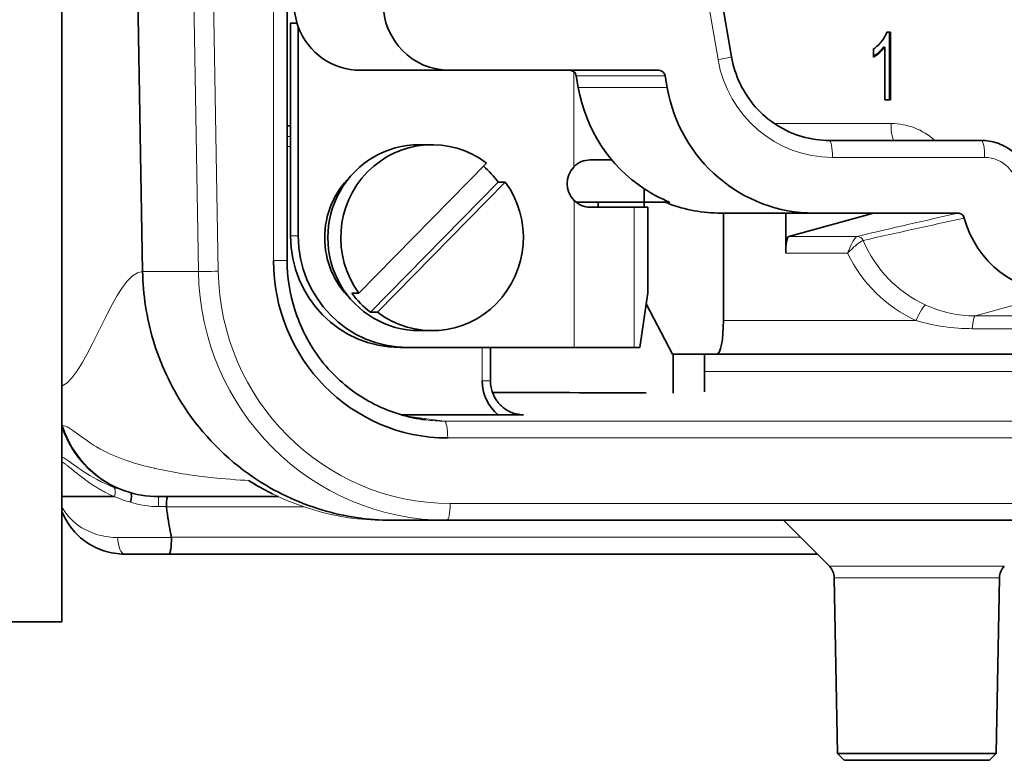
# Model space of a CAD drawing. Header units: millimetres. Extents: x 0 to 7128, y 0 to 5040.
# Tile 142 of 215: x 2571 to 2601, y 392 to 414. Entities that reach past the tile are written whole.
import ezdxf

# ---------------------------------------------------------------- set-up
doc = ezdxf.new("R2010")
doc.units = ezdxf.units.MM
doc.header["$LTSCALE"] = 12
doc.layers.add('Spigoli tangenti visibili(ISO)', color=7, linetype='Continuous', lineweight=15, true_color=0x00803f)
doc.layers.add('Spigoli visibili(ISO)', color=7, linetype='Continuous', lineweight=35)

msp = doc.modelspace()

# ---------------------------------------------------------------- linework, layer by layer
at = {"layer": 'Spigoli tangenti visibili(ISO)'}
for p, q in [((2578.932, 406.381), (2578.932, 434.014)), ((2576.711, 406.056), (2576.468, 420.197)), ((2577.055, 420.197), (2577.297, 406.065)), ((2592.08, 412.326), (2591.356, 416.509)), ((2596.855, 412.53), (2596.817, 412.53)), ((2587.813, 409.149), (2587.813, 411.967)), ((2590.519, 411.844), (2587.886, 411.844)), ((2587.945, 411.503), (2590.578, 411.503)), ((2579.436, 410.35), (2579.337, 410.36)), ((2593.745, 410.434), (2597.196, 410.434)), ((2579.337, 410.052), (2579.436, 410.052)), ((2579.436, 409.752), (2579.337, 409.752)), ((2599.963, 409.434), (2595.463, 409.434)), ((2587.822, 403.809), (2587.822, 408.16)), ((2589.6, 407.959), (2589.6, 403.809)), ((2579.665, 407.109), (2579.436, 407.109)), ((2594.17, 407.096), (2596.19, 407.096)), ((2595.911, 406.597), (2594.08, 406.597)), ((2578.932, 406.381), (2579.337, 406.381)), ((2575.062, 406.056), (2576.711, 406.056)), ((2602.2, 405.434), (2599.687, 404.744)), ((2592.239, 404.609), (2597.933, 404.609)), ((2599.687, 404.744), (2602.673, 404.744)), ((2602.586, 404.366), (2599.599, 404.366)), ((2585.106, 402.82), (2585.106, 403.809)), ((2667.811, 403.099), (2591.676, 403.099)), ((2585.106, 402.82), (2585.348, 402.82)), ((2582.873, 401.774), (2583.991, 401.632)), ((2583.991, 401.632), (2686.745, 401.632)), ((2586.103, 401.847), (2586.325, 401.82)), ((2572.696, 401.497), (2572.676, 401.497)), ((2686.838, 401.133), (2584.085, 401.133)), ((2575.534, 399.102), (2575.764, 399.102)), ((2579.822, 399.097), (2575.764, 399.097)), ((2584.157, 399.197), (2686.765, 399.197)), ((2575.917, 398.188), (2574.328, 398.188)), ((2575.918, 398.197), (2594.514, 398.197)), ((2600.545, 397.34), (2595.371, 397.34)), ((2600.399, 396.995), (2595.517, 396.995))]:
    msp.add_line(p, q, dxfattribs=at)
for centre, major_axis, ratio, start_param, end_param in [((2591.984, 412.326), (0.493, 0.085), 0.033134, 4.901528, 6.283185), ((2595.463, 412.934), (0, -3.5), 0.981627, 4.886922, 6.283185), ((2597.196, 408.434), (0, 2), 0.981627, 5.560451, 6.283185), ((2597.292, 410.434), (0, -0.5), 0.190809, 4.712389, 6.283185), ((2595.368, 409.434), (0, 0.5), 0.190809, 4.712389, 6.283185), ((2599.868, 409.434), (0, 0.5), 0.190809, 4.712389, 6.283185), ((2599.963, 408.434), (0, 1), 0.981627, 4.712389, 6.283185), ((2585.591, 404.127), (20.947, 5.14), 0.019297, 0.860668, 1.035516), ((2596.192, 406.897), (-0.045, 0.195), 0.973132, 4.895804, 6.058163), ((2599.695, 408.434), (0, -3.688), 0.981627, 5.119023, 5.864175), ((2599.605, 408.434), (0, 4.187), 0.981627, 2.025025, 2.722583), ((2577.201, 406.065), (-0.5, -0.009), 0.00333, 0.191958, 1.762754), ((2584.062, 406.187), (0, -7.49), 0.981627, 4.729842, 6.283185), ((2584.157, 406.187), (0, -6.99), 0.981627, 4.729842, 6.283185), ((2598.028, 404.609), (0.207, 0.455), 0.174303, 0.13128, 1.649717), ((2599.692, 404.245), (0, 0.5), 0.190809, 0.05236, 1.32528), ((2576.487, 402.697), (0.001, 4), 0.993339, 1.858263, 1.87586), ((2583.989, 401.133), (0, 0.5), 0.190809, 4.712389, 6.262241), ((2575.539, 402.397), (0, -3), 0.993332, 5.017082, 6.283185), ((2575.531, 399.097), (0, 0.3), 0.01126, 4.729842, 6.283185), ((2584.062, 399.197), (0, -0.5), 0.190809, 0, 1.570796)]:
    msp.add_ellipse(centre, major_axis=major_axis, ratio=ratio, start_param=start_param, end_param=end_param, dxfattribs=at)
for points in [[(2599.361, 407.638), (2598.352, 407.419), (2597.356, 407.198), (2596.37, 406.976)], [(2598.222, 405.065), (2598.688, 404.854), (2599.177, 404.744), (2599.687, 404.744)], [(2599.599, 404.366), (2599.032, 404.366), (2598.476, 404.445), (2597.933, 404.609)], [(2583.434, 401.668), (2583.618, 401.644), (2583.805, 401.632), (2583.991, 401.632)], [(2586.214, 401.827), (2586.251, 401.822), (2586.288, 401.82), (2586.325, 401.82)], [(2582.202, 398.697), (2580.803, 398.697), (2579.396, 399.12), (2578.2, 399.875)], [(2574.214, 399.672), (2574.261, 399.641), (2574.266, 399.524), (2574.229, 399.399)], [(2574.626, 399.536), (2574.484, 399.575), (2574.346, 399.62), (2574.214, 399.672)], [(2574.705, 399.233), (2574.551, 399.277), (2574.391, 399.333), (2574.229, 399.399)], [(2575.534, 399.102), (2575.252, 399.102), (2574.972, 399.146), (2574.705, 399.233)]]:
    msp.add_open_spline(points, degree=3, dxfattribs=at)
for points, knots in [([(2596.19, 407.096), (2596.188, 407.096), (2596.186, 407.095), (2596.184, 407.094), (2596.172, 407.088), (2596.159, 407.076), (2596.143, 407.057), (2596.126, 407.037), (2596.107, 407.009), (2596.086, 406.976), (2596.06, 406.933), (2596.032, 406.879), (2596.005, 406.822), (2596.004, 406.819), (2596.003, 406.816), (2596.001, 406.813), (2595.985, 406.778), (2595.969, 406.741), (2595.953, 406.704), (2595.946, 406.686), (2595.939, 406.669), (2595.932, 406.651), (2595.928, 406.642), (2595.925, 406.633), (2595.922, 406.624), (2595.92, 406.62), (2595.918, 406.615), (2595.916, 406.611), (2595.915, 406.608), (2595.914, 406.604), (2595.913, 406.601), (2595.912, 406.6), (2595.912, 406.598), (2595.911, 406.597)], [0, 0, 0, 0, 0.0373, 0.0373, 0.0373, 0.221593, 0.221593, 0.221593, 0.423889, 0.423889, 0.423889, 0.685453, 0.685453, 0.685453, 0.698803, 0.698803, 0.698803, 0.85489, 0.85489, 0.85489, 0.927175, 0.927175, 0.927175, 0.963163, 0.963163, 0.963163, 0.981338, 0.981338, 0.981338, 0.994149, 0.994149, 0.994149, 1, 1, 1, 1]), ([(2596.37, 406.976), (2596.368, 406.975), (2596.366, 406.975), (2596.363, 406.974), (2596.35, 406.97), (2596.331, 406.961), (2596.309, 406.947), (2596.284, 406.932), (2596.255, 406.911), (2596.222, 406.886), (2596.185, 406.857), (2596.142, 406.821), (2596.1, 406.783), (2596.092, 406.776), (2596.085, 406.77), (2596.078, 406.763), (2596.049, 406.736), (2596.019, 406.708), (2595.99, 406.679), (2595.977, 406.665), (2595.963, 406.652), (2595.95, 406.638), (2595.944, 406.631), (2595.937, 406.625), (2595.931, 406.618), (2595.928, 406.614), (2595.924, 406.611), (2595.921, 406.607), (2595.919, 406.605), (2595.917, 406.603), (2595.914, 406.6), (2595.913, 406.599), (2595.912, 406.598), (2595.911, 406.597)], [0, 0, 0, 0, 0.037391, 0.037391, 0.037391, 0.222028, 0.222028, 0.222028, 0.424464, 0.424464, 0.424464, 0.659842, 0.659842, 0.659842, 0.698506, 0.698506, 0.698506, 0.856027, 0.856027, 0.856027, 0.928104, 0.928104, 0.928104, 0.963726, 0.963726, 0.963726, 0.981647, 0.981647, 0.981647, 0.994135, 0.994135, 0.994135, 1, 1, 1, 1]), ([(2572.676, 402.666), (2573.484, 403.042), (2574.247, 406.056), (2575.061, 406.056), (2575.062, 406.056), (2575.062, 406.056), (2575.062, 406.056)], [0.0207956, 0.0207956, 0.0207956, 0.0207956, 0.3332609, 0.3332609, 0.3332609, 0.3333333, 0.3333333, 0.3333333, 0.3333333]), ([(2578.2, 399.875), (2577.897, 399.891), (2577.477, 399.919), (2576.994, 399.974), (2576.517, 400.028), (2575.98, 400.107), (2575.432, 400.231), (2575.425, 400.232), (2575.418, 400.234), (2575.412, 400.235), (2574.859, 400.361), (2574.295, 400.538), (2573.8, 400.81), (2573.797, 400.811), (2573.794, 400.813), (2573.791, 400.815), (2573.294, 401.09), (2572.899, 401.497), (2572.696, 401.497)], [0, 0, 0, 0, 0.25, 0.25, 0.25, 0.4970074, 0.4970074, 0.4970074, 0.5, 0.5, 0.5, 0.7484994, 0.7484994, 0.7484994, 0.75, 0.75, 0.75, 1, 1, 1, 1]), ([(2574.214, 399.672), (2573.856, 399.81), (2573.553, 399.983), (2573.294, 400.154), (2573.277, 400.166), (2573.259, 400.177), (2573.242, 400.189), (2573.008, 400.347), (2572.813, 400.501), (2572.676, 400.579)], [0.000009, 0.000009, 0.000009, 0.000009, 0.5, 0.5, 0.5, 0.534033, 0.534033, 0.534033, 1, 1, 1, 1]), ([(2574.229, 399.399), (2574.148, 399.432), (2574.062, 399.472), (2573.977, 399.516), (2573.934, 399.538), (2573.891, 399.561), (2573.844, 399.588), (2573.798, 399.614), (2573.748, 399.643), (2573.709, 399.667), (2573.67, 399.69), (2573.642, 399.708), (2573.608, 399.73), (2573.575, 399.752), (2573.535, 399.778), (2573.488, 399.81), (2573.442, 399.842), (2573.388, 399.88), (2573.349, 399.909), (2573.329, 399.924), (2573.312, 399.936), (2573.303, 399.944), (2573.293, 399.951), (2573.29, 399.953), (2573.276, 399.964), (2573.262, 399.974), (2573.238, 399.993), (2573.217, 400.009), (2573.197, 400.025), (2573.18, 400.038), (2573.163, 400.051), (2573.13, 400.077), (2573.098, 400.103), (2573.069, 400.126), (2573.039, 400.15), (2573.013, 400.172), (2572.991, 400.19), (2572.969, 400.208), (2572.951, 400.223), (2572.927, 400.242), (2572.904, 400.261), (2572.874, 400.284), (2572.849, 400.304), (2572.824, 400.324), (2572.802, 400.34), (2572.781, 400.355), (2572.74, 400.385), (2572.705, 400.409), (2572.676, 400.424)], [0, 0, 0, 0, 0.125, 0.125, 0.125, 0.1875, 0.1875, 0.1875, 0.25, 0.25, 0.25, 0.3125, 0.3125, 0.3125, 0.375, 0.375, 0.375, 0.4375, 0.4375, 0.4375, 0.46875, 0.46875, 0.46875, 0.5, 0.5, 0.5, 0.53125, 0.53125, 0.53125, 0.5625, 0.5625, 0.5625, 0.625, 0.625, 0.625, 0.6875, 0.6875, 0.6875, 0.75, 0.75, 0.75, 0.8125, 0.8125, 0.8125, 0.875, 0.875, 0.875, 1, 1, 1, 1]), ([(2572.676, 399.101), (2572.745, 398.964), (2572.834, 398.845), (2572.936, 398.74), (2572.987, 398.688), (2573.043, 398.639), (2573.095, 398.597), (2573.148, 398.555), (2573.197, 398.52), (2573.265, 398.478), (2573.334, 398.437), (2573.424, 398.39), (2573.513, 398.352), (2573.602, 398.313), (2573.688, 398.284), (2573.776, 398.261), (2573.954, 398.214), (2574.142, 398.188), (2574.328, 398.188)], [0.0000071, 0.0000071, 0.0000071, 0.0000071, 0.25, 0.25, 0.25, 0.375, 0.375, 0.375, 0.5, 0.5, 0.5, 0.625, 0.625, 0.625, 0.75, 0.75, 0.75, 0.9999978, 0.9999978, 0.9999978, 0.9999978]), ([(2574.328, 398.188), (2574.329, 398.059), (2574.351, 397.931), (2574.389, 397.841), (2574.428, 397.75), (2574.481, 397.698), (2574.534, 397.697)], [0, 0, 0, 0, 0.4977082, 0.4977082, 0.4977082, 0.9999997, 0.9999997, 0.9999997, 0.9999997])]:
    msp.add_open_spline(points, degree=3, knots=knots, dxfattribs=at)
at = {"layer": 'Spigoli visibili(ISO)'}
for p, q in [((2579.337, 434.014), (2579.337, 406.381)), ((2572.676, 402.666), (2572.676, 420.197)), ((2574.818, 420.197), (2575.062, 406.056)), ((2592.477, 412.412), (2591.768, 416.509)), ((2579.628, 413.409), (2579.436, 413.409)), ((2579.436, 407.109), (2579.436, 413.409)), ((2579.665, 413.3), (2579.665, 407.109)), ((2597.184, 413.142), (2597.075, 413.142)), ((2597.146, 413.142), (2597.146, 411.134)), ((2597.184, 411.134), (2597.184, 413.142)), ((2596.678, 412.64), (2596.678, 412.403)), ((2597.015, 412.699), (2596.977, 412.699)), ((2597.015, 412.699), (2597.015, 411.134)), ((2584.134, 412.009), (2581.501, 412.009)), ((2584.134, 412.009), (2590.325, 412.009)), ((2587.945, 411.503), (2587.886, 411.844)), ((2590.578, 411.503), (2590.519, 411.844)), ((2597.015, 411.134), (2597.184, 411.134)), ((2579.436, 410.364), (2579.337, 410.374)), ((2583.238, 409.809), (2583.622, 409.809)), ((2595.368, 409.934), (2599.868, 409.934)), ((2581.456, 405.418), (2585.233, 409.266)), ((2588.292, 409.359), (2588.938, 409.359)), ((2581.801, 404.852), (2585.578, 408.7)), ((2585.788, 408.7), (2582.011, 404.852)), ((2585.578, 408.7), (2585.788, 408.7)), ((2589.894, 408.109), (2589.894, 408.507)), ((2589.894, 408.109), (2587.879, 408.109)), ((2588.529, 408.109), (2588.529, 407.959)), ((2590.647, 408.109), (2589.894, 408.109)), ((2589.899, 408.109), (2589.899, 407.959)), ((2590.521, 408.109), (2590.521, 408.106)), ((2590.521, 408.106), (2590.655, 408.106)), ((2589.6, 407.959), (2588.293, 407.959)), ((2589.6, 407.959), (2590.005, 407.959)), ((2590.005, 405.424), (2590.005, 407.959)), ((2592.239, 407.785), (2592.067, 407.785)), ((2592.239, 404.609), (2592.239, 407.785)), ((2594.928, 407.784), (2592.333, 407.784)), ((2594.08, 406.597), (2594.08, 407.784)), ((2596.675, 407.784), (2594.17, 407.096)), ((2596.675, 407.784), (2594.928, 407.784)), ((2599.172, 407.784), (2596.675, 407.784)), ((2581.246, 405.418), (2581.456, 405.418)), ((2589.763, 403.809), (2590.005, 405.424)), ((2589.956, 405.099), (2590.737, 403.609)), ((2582.011, 404.852), (2581.801, 404.852)), ((2583.238, 404.309), (2583.622, 404.309)), ((2582.905, 403.809), (2582.676, 403.809)), ((2587.822, 403.809), (2582.905, 403.809)), ((2585.348, 403.809), (2585.348, 402.82)), ((2587.822, 403.809), (2589.6, 403.809)), ((2589.763, 403.809), (2589.6, 403.809)), ((2590.737, 403.609), (2592.048, 403.609)), ((2590.756, 403.609), (2590.756, 402.462)), ((2591.676, 403.609), (2591.676, 402.501)), ((2675.536, 403.609), (2592.048, 403.609)), ((2572.676, 402.666), (2572.676, 401.565)), ((2572.676, 401.497), (2572.676, 401.565)), ((2582.728, 401.814), (2585.573, 401.814)), ((2572.676, 401.48), (2572.676, 401.497)), ((2572.676, 401.477), (2572.676, 401.48)), ((2572.676, 401.48), (2572.676, 401.476)), ((2572.676, 399.397), (2572.676, 400.424)), ((2575.585, 400.197), (2575.585, 400.197)), ((2573.676, 399.687), (2573.676, 399.687)), ((2575.528, 399.397), (2575.539, 399.397)), ((2579.076, 399.397), (2575.539, 399.397)), ((2572.676, 398.957), (2572.676, 395.697)), ((2582.463, 398.697), (2582.202, 398.697)), ((2584.062, 398.697), (2582.463, 398.697)), ((2686.67, 398.697), (2584.062, 398.697)), ((2595.371, 397.34), (2594.014, 398.697)), ((2575.84, 397.697), (2574.536, 397.697)), ((2595.014, 397.697), (2575.842, 397.697)), ((2595.608, 391.797), (2595.517, 396.995)), ((2600.308, 391.797), (2600.399, 396.995)), ((2572.676, 395.697), (2570.176, 395.697)), ((2600.308, 391.797), (2595.608, 391.797)), ((2595.808, 391.597), (2595.608, 391.797)), ((2600.108, 391.597), (2600.308, 391.797)), ((2600.108, 391.597), (2595.808, 391.597))]:
    msp.add_line(p, q, dxfattribs=at)
for centre, radius, start, end in [((2575.528, 402.397), 3, 231.5463, 270), ((2595.018, 396.986), 0.5, 1, 45), ((2600.899, 396.986), 0.5, 135, 179)]:
    msp.add_arc(centre, radius, start, end, dxfattribs=at)
for centre, major_axis, ratio, start_param, end_param in [((2581.501, 414.009), (0, 2), 0.981627, 1.570796, 1.933334), ((2584.134, 414.009), (0, -2), 0.981627, 4.712389, 6.283185), ((2581.501, 414.009), (0, -2), 0.981627, 5.074926, 6.283185), ((2591.833, 418.566), (-4.93, 5.86), 0.374704, 3.104281, 3.222953), ((2603.093, 426.849), (-6.621, -14.478), 0.091327, 0.119831, 0.195544), ((2603.055, 426.849), (6.621, 14.478), 0.091327, 3.279085, 3.337136), ((2587.692, 411.809), (0, 0.2), 0.981627, 5.620639, 6.283185), ((2587.692, 411.809), (0, 0.2), 0.981627, 4.886922, 5.620639), ((2590.325, 411.809), (0, 0.2), 0.981627, 4.886922, 6.283185), ((2592.295, 412.284), (0, 4.5), 0.981627, 1.745329, 2.566998), ((2594.928, 412.284), (0, -4.5), 0.981627, 4.886922, 6.283185), ((2583.622, 407.059), (0, 2.75), 0.981627, 5.64376, 8.493407), ((2583.238, 407.059), (0, 2.75), 0.981627, 0, 3.141593), ((2583.412, 407.059), (0, -2.75), 0.981627, 2.210222, 2.446794), ((2588.304, 408.659), (0, 0.7), 0.981627, 0.795413, 2.364071), ((2582.9, 407.059), (0, -2.5), 0.981627, 3.907033, 5.517745), ((2583.622, 407.059), (0, -2.75), 0.981627, 5.64376, 8.493407), ((2592.295, 412.284), (0, -4.5), 0.981627, 5.708591, 5.900801), ((2592.161, 412.284), (0, -4.5), 0.981627, 5.902807, 6.261912), ((2592.295, 412.284), (0, -4.5), 0.981627, 5.900801, 5.902807), ((2592.333, 412.284), (0, -4.5), 0.981627, 6.261912, 6.283185), ((2602.2, 408.434), (0, -3), 0.981627, 4.981176, 6.283185), ((2582.676, 407.109), (0, -3.3), 0.981627, 4.712389, 6.283185), ((2582.905, 407.109), (0, -3.3), 0.981627, 4.712389, 6.283185), ((2594.175, 406.597), (0, 0.5), 0.190809, 0.05236, 1.570796), ((2584.088, 406.384), (-0.078, -5.251), 0.98174, 4.727541, 6.297789), ((2583.412, 407.059), (0, 2.75), 0.981627, 2.210222, 2.502167), ((2592.048, 404.609), (0, -1), 0.190809, 0, 1.570796), ((2586.382, 402.82), (-0.013, -1.3), 0.981558, 4.722391, 5.607262), ((-1799.032, 420.197), (5004.962, -19.996), 0.000082, 5.779933, 5.78182), ((2575.568, 399.397), (-3.03, 0), 0.000019, 5.17078, 5.981383), ((2575.568, 399.397), (3.03, 0), 0.000019, 2.02892, 2.029204), ((2575.784, 399.1), (0.0036, -0.0274), 0.711775, 4.528611, 4.719347)]:
    msp.add_ellipse(centre, major_axis=major_axis, ratio=ratio, start_param=start_param, end_param=end_param, dxfattribs=at)
for points in [[(2597.075, 413.142), (2597.046, 413.056), (2596.995, 412.967), (2596.925, 412.875)], [(2596.977, 412.699), (2596.936, 412.643), (2596.883, 412.586), (2596.817, 412.53)], [(2596.855, 412.53), (2596.921, 412.586), (2596.974, 412.643), (2597.015, 412.699)], [(2578.328, 399.794), (2578.285, 399.821), (2578.242, 399.848), (2578.2, 399.875)], [(2578.2, 399.875), (2578.27, 399.828), (2578.342, 399.783), (2578.416, 399.742)], [(2578.916, 399.474), (2578.715, 399.572), (2578.519, 399.679), (2578.328, 399.794)], [(2572.676, 399.101), (2572.676, 399.199), (2572.676, 399.298), (2572.676, 399.397)], [(2574.71, 399.51), (2574.737, 399.479), (2574.734, 399.349), (2574.705, 399.233)]]:
    msp.add_open_spline(points, degree=3, dxfattribs=at)
for points, knots in [([(2595.368, 409.934), (2595.096, 409.934), (2594.823, 409.973), (2594.299, 410.126), (2594.047, 410.24), (2593.584, 410.535), (2593.373, 410.716), (2593.006, 411.131), (2592.851, 411.364), (2592.611, 411.867), (2592.525, 412.136), (2592.477, 412.412)], [1.570796, 1.570796, 1.570796, 1.570796, 1.850049, 1.850049, 2.129302, 2.129302, 2.408554, 2.408554, 2.687807, 2.687807, 2.96706, 2.96706, 2.96706, 2.96706]), ([(2599.868, 409.934), (2600.024, 409.934), (2600.18, 409.909), (2600.476, 409.811), (2600.617, 409.738), (2600.867, 409.552), (2600.978, 409.439), (2601.159, 409.185), (2601.23, 409.044), (2601.325, 408.746), (2601.349, 408.59), (2601.349, 408.434)], [4.712389, 4.712389, 4.712389, 4.712389, 5.026548, 5.026548, 5.340708, 5.340708, 5.654867, 5.654867, 5.969026, 5.969026, 6.283185, 6.283185, 6.283185, 6.283185]), ([(2588.292, 409.359), (2588.212, 409.359), (2588.124, 409.342), (2587.958, 409.272), (2587.881, 409.218), (2587.817, 409.153), (2587.815, 409.151), (2587.813, 409.149)], [-0.32329758, -0.32329758, -0.32329758, -0.32329758, -0.29671921, -0.29671921, -0.27014085, -0.27014085, -0.26926804, -0.26926804, -0.26926804, -0.26926804]), ([(2587.822, 408.16), (2587.883, 408.099), (2587.959, 408.046), (2588.124, 407.976), (2588.212, 407.959), (2588.293, 407.959)], [0.26909432, 0.26909432, 0.26909432, 0.26909432, 0.29521841, 0.29521841, 0.32174653, 0.32174653, 0.32174653, 0.32174653]), ([(2599.172, 407.784), (2599.192, 407.784), (2599.213, 407.781), (2599.254, 407.767), (2599.273, 407.757), (2599.308, 407.73), (2599.323, 407.713), (2599.347, 407.677), (2599.355, 407.658), (2599.361, 407.638)], [0, 0, 0, 0, 0.00633979, 0.00633979, 0.01303206, 0.01303206, 0.01972448, 0.01972448, 0.02606411, 0.02606411, 0.02606411, 0.02606411]), ([(2579.336, 406.381), (2579.336, 405.89), (2579.416, 405.393), (2579.718, 404.44), (2579.951, 403.973), (2580.55, 403.14), (2580.928, 402.767), (2581.757, 402.188), (2582.213, 401.968), (2582.93, 401.753), (2583.181, 401.699), (2583.434, 401.668)], [0, 0, 0, 0, 0.147357, 0.147357, 0.3005866, 0.3005866, 0.4575157, 0.4575157, 0.608461, 0.608461, 0.686605, 0.686605, 0.686605, 0.686605]), ([(2575.062, 406.056), (2575.074, 405.371), (2575.179, 404.69), (2575.583, 403.327), (2575.895, 402.657), (2576.836, 401.224), (2577.528, 400.521), (2578.958, 399.547), (2579.643, 399.221), (2581.036, 398.804), (2581.731, 398.7), (2582.441, 398.697), (2582.452, 398.697), (2582.463, 398.697)], [-1.162889, -1.162889, -1.162889, -1.162889, -0.957201, -0.957201, -0.735985, -0.735985, -0.44114, -0.44114, -0.212511, -0.212511, 0, 0, 0.003363, 0.003363, 0.003363, 0.003363]), ([(2585.348, 402.82), (2585.348, 402.715), (2585.365, 402.608), (2585.43, 402.41), (2585.479, 402.314), (2585.603, 402.143), (2585.681, 402.065), (2585.856, 401.939), (2585.957, 401.889), (2586.111, 401.843), (2586.162, 401.833), (2586.214, 401.827)], [0, 0, 0, 0, 0.0315101, 0.0315101, 0.0630133, 0.0630133, 0.0956563, 0.0956563, 0.1292483, 0.1292483, 0.1452484, 0.1452484, 0.1452484, 0.1452484]), ([(2586.325, 401.82), (2586.316, 401.82), (2586.304, 401.82), (2586.185, 401.818), (2586.072, 401.817), (2585.806, 401.814), (2585.674, 401.814), (2585.573, 401.814)], [-0.00344486, -0.00344486, -0.00344486, -0.00344486, 0, 0, 0.04221389, 0.04221389, 0.08965925, 0.08965925, 0.08965925, 0.08965925]), ([(2572.676, 400.579), (2572.676, 400.684), (2572.676, 400.808), (2572.676, 401.11), (2572.676, 401.284), (2572.676, 401.477)], [0.0000029, 0.0000029, 0.0000029, 0.0000029, 0.1322823, 0.1322823, 0.2827854, 0.2827854, 0.2827854, 0.2827854]), ([(2572.72, 401.351), (2572.714, 401.366), (2572.709, 401.38), (2572.704, 401.394), (2572.694, 401.421), (2572.685, 401.448), (2572.676, 401.477)], [0.74085745, 0.74085745, 0.74085745, 0.74085745, 0.75, 0.75, 0.75, 0.76717124, 0.76717124, 0.76717124, 0.76717124]), ([(2573.663, 400.049), (2573.614, 400.088), (2573.203, 400.437), (2572.89, 400.902), (2572.72, 401.351)], [0.4338058, 0.4338058, 0.4338058, 0.4338058, 0.5, 1, 1, 1, 1]), ([(2572.676, 400.424), (2572.676, 400.433), (2572.676, 400.442), (2572.676, 400.46), (2572.676, 400.469), (2572.676, 400.494), (2572.676, 400.51), (2572.676, 400.547), (2572.676, 400.566), (2572.676, 400.579)], [-0.03598826, -0.03598826, -0.03598826, -0.03598826, -0.03147661, -0.03147661, -0.02663654, -0.02663654, -0.01626783, -0.01626783, -0.00001639, -0.00001639, -0.00001639, -0.00001639]), ([(2575.764, 399.102), (2575.764, 399.14), (2575.765, 399.177), (2575.769, 399.248), (2575.772, 399.281), (2575.779, 399.336), (2575.783, 399.358), (2575.792, 399.389), (2575.797, 399.397), (2575.803, 399.397), (2575.803, 399.397), (2575.803, 399.397)], [0.04755458, 0.04755458, 0.04755458, 0.04755458, 0.05881894, 0.05881894, 0.07054704, 0.07054704, 0.08229841, 0.08229841, 0.09405998, 0.09405998, 0.09434938, 0.09434938, 0.09434938, 0.09434938]), ([(2572.676, 399.101), (2572.676, 399.087), (2572.676, 399.073), (2572.676, 399.048), (2572.676, 399.036), (2572.676, 399.014), (2572.676, 399.001), (2572.676, 398.979), (2572.676, 398.971), (2572.676, 398.96), (2572.676, 398.957), (2572.676, 398.957)], [0.00000639, 0.00000639, 0.00000639, 0.00000639, 0.00411245, 0.00411245, 0.00807769, 0.00807769, 0.01216833, 0.01216833, 0.01591183, 0.01591183, 0.0208455, 0.0208455, 0.0208455, 0.0208455]), ([(2574.534, 397.697), (2574.325, 397.697), (2574.112, 397.73), (2573.912, 397.795), (2573.812, 397.828), (2573.715, 397.868), (2573.617, 397.919), (2573.519, 397.97), (2573.419, 398.034), (2573.343, 398.091), (2573.332, 398.099), (2573.321, 398.107), (2573.311, 398.115), (2573.25, 398.162), (2573.201, 398.204), (2573.15, 398.253), (2573.09, 398.31), (2573.027, 398.378), (2572.969, 398.451), (2572.852, 398.598), (2572.752, 398.766), (2572.676, 398.957)], [0.0000452, 0.0000452, 0.0000452, 0.0000452, 0.25, 0.25, 0.25, 0.375, 0.375, 0.375, 0.5, 0.5, 0.5, 0.5180428, 0.5180428, 0.5180428, 0.625, 0.625, 0.625, 0.75, 0.75, 0.75, 1, 1, 1, 1]), ([(2575.916, 398.187), (2575.916, 398.067), (2575.906, 397.926), (2575.894, 397.845), (2575.888, 397.804), (2575.881, 397.774), (2575.873, 397.747), (2575.864, 397.72), (2575.853, 397.699), (2575.841, 397.697)], [0.0002009, 0.0002009, 0.0002009, 0.0002009, 0.5, 0.5, 0.5, 0.75, 0.75, 0.75, 1, 1, 1, 1])]:
    msp.add_open_spline(points, degree=3, knots=knots, dxfattribs=at)
msp.add_rational_spline([(2575.764, 399.097), (2575.841, 398.528), (2575.916, 398.187)], [1.00377918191, 1.00543713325, 1.00642271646], degree=2, dxfattribs=at)

doc.saveas('drawing.dxf')
